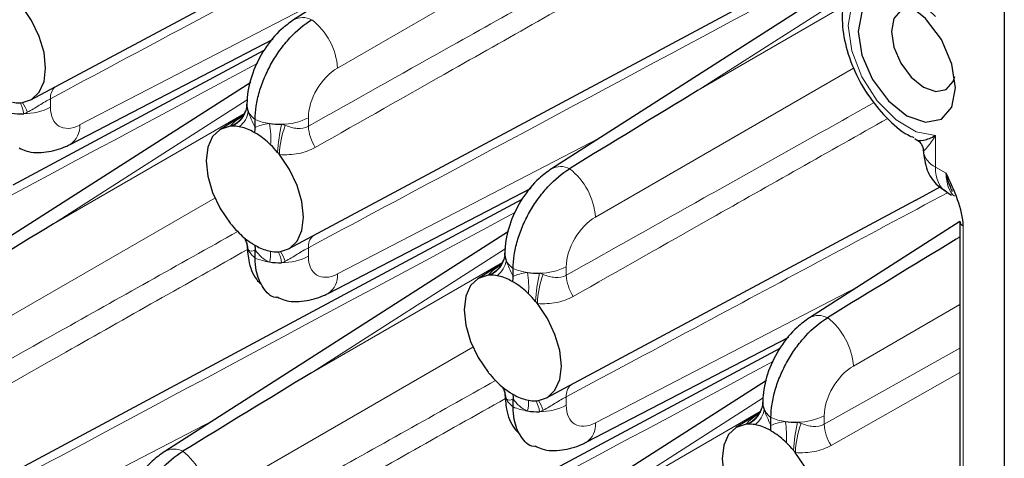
# Paper-space layout 'Blatt2' of a CAD drawing. Header units: millimetres. Extents: x 5 to 418, y 2 to 292.
# Tile 62 of 76: x 265.94 to 283.82, y 163.63 to 171.59. Entities that reach past the tile are written whole.
import ezdxf

# ---------------------------------------------------------------- set-up
doc = ezdxf.new("R2010")
doc.units = ezdxf.units.MM

psp = doc.layouts.new('Blatt2')

# ---------------------------------------------------------------- linework, layer by layer
at = {"color": 7, "linetype": 'Continuous', "lineweight": 25}
for p, q in [((283.821, 199.446), (283.821, 112.032)), ((277.159, 175.582), (270.913, 171.588)), ((277.528, 171.02), (283.016, 173.957)), ((266.138, 170.133), (272.85, 173.726)), ((281.106, 172.405), (275.597, 168.883)), ((266.855, 169.327), (270.541, 171.238)), ((265.816, 168.594), (270.378, 171.036)), ((270.822, 167.429), (277.534, 171.022)), ((270.133, 170.452), (263.886, 166.458)), ((270.029, 169.899), (270.04, 169.924)), ((270.062, 170.016), (270.065, 170.055)), ((270.01, 169.866), (269.573, 169.594)), ((270.214, 169.631), (270.214, 169.778)), ((271.54, 166.623), (275.225, 168.534)), ((282.212, 168.315), (282.658, 168.554)), ((270.501, 165.89), (275.063, 168.332)), ((275.507, 164.725), (282.219, 168.318)), ((282.775, 168.457), (282.863, 168.407)), ((283.016, 167.927), (280.282, 166.179)), ((283.016, 167.928), (283.016, 154.417)), ((274.817, 167.748), (268.571, 163.754)), ((270.214, 167.265), (270.214, 167.411)), ((274.714, 167.194), (274.724, 167.22)), ((274.747, 167.312), (274.749, 167.351)), ((274.695, 167.161), (274.257, 166.889)), ((274.899, 166.926), (274.899, 167.073)), ((263.795, 162.299), (270.508, 165.892)), ((276.224, 163.919), (279.91, 165.829)), ((275.185, 163.186), (279.747, 165.628)), ((279.502, 165.043), (273.255, 161.049)), ((274.899, 164.56), (274.899, 164.707)), ((279.432, 164.607), (279.434, 164.646)), ((279.38, 164.457), (278.942, 164.185)), ((279.398, 164.49), (279.409, 164.515)), ((279.583, 164.222), (279.583, 164.369))]:
    psp.add_line(p, q, dxfattribs=at)
at = {"color": 7, "linetype": 'Continuous', "lineweight": 18}
for p, q in [((276.511, 173.483), (271.711, 170.712)), ((267.026, 169.679), (271.792, 172.149)), ((280.931, 172.016), (278.262, 170.31)), ((278.262, 170.31), (280.9, 171.833)), ((281.081, 170.713), (276.395, 168.008)), ((266.496, 170.156), (266.496, 170.001)), ((270.068, 170.134), (266.551, 167.885)), ((266.551, 167.885), (270.019, 169.887)), ((271.181, 169.81), (271.181, 169.655)), ((271.711, 166.975), (276.476, 169.445)), ((282.57, 169.49), (282.57, 168.914)), ((282.57, 168.914), (282.765, 168.802)), ((282.894, 168.507), (282.868, 168.493)), ((269.484, 168.353), (264.684, 165.583)), ((283.075, 167.847), (283.075, 154.335)), ((283.016, 167.65), (282.947, 167.605)), ((282.947, 167.605), (283.016, 167.645)), ((271.181, 167.451), (271.181, 167.297)), ((274.753, 167.429), (271.235, 165.18)), ((271.235, 165.18), (274.704, 167.183)), ((275.865, 167.105), (275.865, 166.951)), ((276.395, 164.271), (281.161, 166.741)), ((283.016, 166.421), (281.08, 165.304)), ((274.168, 165.649), (269.369, 162.878)), ((280.55, 164.246), (283.016, 165.63)), ((283.016, 165.189), (280.675, 163.863)), ((275.865, 164.747), (275.865, 164.592)), ((279.438, 164.725), (275.92, 162.476)), ((275.92, 162.476), (279.388, 164.478)), ((280.55, 164.401), (280.55, 164.246)), ((264.684, 161.845), (269.449, 164.316))]:
    psp.add_line(p, q, dxfattribs=at)
at = {"color": 7, "linetype": 'Continuous', "lineweight": 18, "flags": 128}
psp.add_lwpolyline([(282.57, 171.647), (282.222, 171.986), (281.855, 172.192), (281.511, 172.242), (281.231, 172.128), (281.049, 171.864), (280.986, 171.483), (281.049, 171.028), (281.231, 170.555), (281.511, 170.118), (281.855, 169.77), (282.222, 169.552), (282.57, 169.49)], dxfattribs=at)
at = {"color": 7, "linetype": 'Continuous', "lineweight": 25, "flags": 128}
for points in [[(282.053, 171.887), (281.715, 172.005), (281.428, 171.949), (281.236, 171.729), (281.169, 171.377), (281.236, 170.948), (281.428, 170.506), (281.715, 170.119), (282.053, 169.846), (282.391, 169.728), (282.678, 169.784), (282.87, 170.005), (282.937, 170.356), (282.87, 170.786), (282.678, 171.228), (282.391, 171.614), (282.053, 171.887)], [(265.971, 170.084), (266.152, 170.142), (266.291, 170.272), (266.379, 170.467), (266.408, 170.712), (266.379, 170.992), (266.291, 171.287), (266.152, 171.578), (265.971, 171.845)], [(282.219, 171.773), (282.13, 171.791), (281.941, 171.755), (281.815, 171.609), (281.77, 171.377), (281.815, 171.094), (281.941, 170.802), (282.13, 170.547), (282.354, 170.367), (282.577, 170.289), (282.766, 170.326), (282.893, 170.471), (282.921, 170.557)], [(269.762, 169.657), (269.581, 169.599), (269.442, 169.468), (269.355, 169.274), (269.325, 169.028), (269.355, 168.748), (269.442, 168.453), (269.581, 168.162), (269.762, 167.895)], [(270.656, 167.379), (270.837, 167.437), (270.976, 167.568), (271.063, 167.762), (271.093, 168.008), (271.063, 168.288), (270.976, 168.583), (270.837, 168.874), (270.656, 169.141)], [(274.447, 166.952), (274.266, 166.894), (274.127, 166.764), (274.039, 166.569), (274.01, 166.324), (274.039, 166.044), (274.127, 165.749), (274.266, 165.458), (274.447, 165.191)], [(275.34, 164.675), (275.522, 164.733), (275.66, 164.863), (275.748, 165.058), (275.777, 165.303), (275.748, 165.583), (275.66, 165.879), (275.522, 166.169), (275.34, 166.436)], [(279.131, 164.248), (278.95, 164.19), (278.811, 164.06), (278.724, 163.865), (278.694, 163.62), (278.724, 163.34), (278.811, 163.044), (278.95, 162.754), (279.131, 162.487)], [(280.025, 161.971), (280.206, 162.028), (280.345, 162.159), (280.432, 162.354), (280.462, 162.599), (280.432, 162.879), (280.345, 163.174), (280.206, 163.465), (280.025, 163.732)]]:
    psp.add_lwpolyline(points, dxfattribs=at)
at = {"color": 7, "linetype": 'Continuous', "lineweight": 18}
for centre, radius, start, end in [((271.079, 171.281), 0.349, 62.4672, 118.4199), ((270.488, 170.622), 1.227, 4.2325, 52.1426), ((266.759, 170.178), 0.263, 133.7807, 184.8379), ((265.373, 169.792), 0.644, 8.0461, 26.721), ((265.26, 169.615), 0.868, 19.8372, 32.8695), ((266.004, 170.964), 1.081, 270.3271, 297.0843), ((269.608, 170.095), 0.464, 289.395, 335.0401), ((269.619, 170.069), 0.446, 293.3448, 353.2391), ((269.682, 169.98), 0.411, 306.2812, 352.5878), ((270.454, 170.106), 0.407, 206.1668, 233.8723), ((270.625, 170.747), 1.053, 247.041, 261.6922), ((270.689, 170.772), 1.081, 270.3271, 297.0844), ((266.644, 169.648), 0.384, 303.4372, 4.6992), ((269.004, 169.434), 1.494, 355.6365, 10.4648), ((273.841, 168.981), 3.225, 167.2826, 176.4276), ((272.276, 169.095), 1.621, 159.1818, 178.3647), ((271.947, 169.693), 0.767, 182.8059, 213.2754), ((282.731, 169.263), 0.384, 188.2421, 245.2241), ((275.764, 168.576), 0.349, 62.4675, 118.4196), ((275.172, 167.917), 1.227, 4.2324, 52.1427), ((269.696, 167.397), 0.393, 2.5162, 31.857), ((271.443, 167.474), 0.263, 133.7808, 184.8376), ((270.454, 167.593), 0.407, 206.1668, 233.8723), ((270.625, 168.234), 1.053, 247.041, 261.6922), ((269.984, 167.342), 0.511, 342.9333, 5.0685), ((270.057, 167.088), 0.644, 8.0462, 26.7207), ((269.945, 166.911), 0.867, 19.8346, 32.8722), ((270.689, 168.259), 1.081, 270.3271, 297.0844), ((274.304, 167.364), 0.446, 293.3447, 353.2393), ((274.366, 167.275), 0.411, 306.2814, 352.5876), ((275.139, 167.402), 0.407, 206.1669, 233.8721), ((274.293, 167.39), 0.464, 289.3955, 335.0393), ((275.31, 168.043), 1.053, 247.041, 261.6921), ((275.373, 168.068), 1.081, 270.3271, 297.0842), ((271.328, 166.943), 0.384, 303.4368, 4.6996), ((273.689, 166.73), 1.494, 355.6368, 10.4644), ((278.526, 166.277), 3.226, 167.2829, 176.4272), ((276.961, 166.39), 1.621, 159.182, 178.3645), ((276.632, 166.988), 0.767, 182.8054, 213.2756), ((280.448, 165.872), 0.349, 62.4672, 118.4199), ((279.857, 165.213), 1.227, 4.2325, 52.1426), ((274.38, 164.692), 0.393, 2.5159, 31.8577), ((276.128, 164.769), 0.263, 133.782, 184.8372), ((275.139, 164.889), 0.407, 206.1669, 233.8721), ((275.31, 165.53), 1.053, 247.041, 261.6921), ((274.669, 164.638), 0.511, 342.9341, 5.0677), ((274.742, 164.384), 0.644, 8.0457, 26.7209), ((274.63, 164.207), 0.867, 19.8322, 32.8746), ((275.373, 165.555), 1.081, 270.3271, 297.0842), ((278.988, 164.66), 0.446, 293.3442, 353.2395), ((278.977, 164.686), 0.464, 289.3955, 335.0393), ((279.051, 164.571), 0.411, 306.2819, 352.5871), ((279.823, 164.698), 0.407, 206.1665, 233.8725), ((279.994, 165.338), 1.053, 247.041, 261.6921), ((280.058, 165.364), 1.081, 270.3269, 297.0846), ((276.013, 164.239), 0.384, 303.4367, 4.6997), ((278.373, 164.025), 1.494, 355.6368, 10.4644), ((283.21, 163.572), 3.225, 167.2827, 176.4275), ((281.646, 163.686), 1.621, 159.182, 178.3645), ((281.316, 164.284), 0.767, 182.8061, 213.2749), ((268.737, 163.447), 0.349, 62.4701, 118.4171), ((268.145, 162.788), 1.227, 4.2331, 52.142)]:
    psp.add_arc(centre, radius, start, end, dxfattribs=at)
at = {"color": 7, "linetype": 'Continuous', "lineweight": 25}
for centre, radius, start, end in [((265.92, 170.681), 0.599, 259.2648, 271.618), ((265.921, 170.592), 0.511, 271.8577, 275.6579), ((265.98, 171.16), 1.278, 261.3874, 271.3692), ((270.326, 170.038), 0.262, 176.3402, 205.1674), ((269.813, 169.148), 0.511, 91.857, 95.658), ((269.813, 169.06), 0.599, 79.2603, 91.6172), ((269.757, 168.799), 0.866, 62.0169, 78.8294), ((270.664, 170.969), 1.278, 261.3872, 271.3694), ((269.433, 168.238), 1.515, 45.5928, 57.1612), ((269.187, 167.976), 1.874, 40.0481, 45.8227), ((269.097, 167.898), 1.994, 38.5683, 40.1007), ((283.112, 167.935), 0.0962, 184.1596, 247.1613), ((271.32, 169.137), 1.992, 218.5678, 220.1017), ((271.231, 169.06), 1.874, 220.0476, 225.8206), ((270.985, 168.799), 1.516, 225.5955, 237.1585), ((270.326, 167.525), 0.262, 176.3402, 205.1674), ((270.661, 168.238), 0.867, 242.021, 258.8254), ((270.605, 167.976), 0.6, 259.2649, 271.6177), ((270.605, 167.888), 0.511, 271.8594, 275.657), ((275.011, 167.334), 0.262, 176.3392, 205.1679), ((270.664, 168.456), 1.278, 261.3872, 271.3694), ((274.497, 166.444), 0.51, 91.8546, 95.6589), ((274.498, 166.355), 0.599, 79.2599, 91.6177), ((274.441, 166.094), 0.866, 62.0168, 78.8295), ((275.349, 168.265), 1.278, 261.3874, 271.3694), ((274.118, 165.533), 1.515, 45.5929, 57.1611), ((273.872, 165.272), 1.874, 40.0481, 45.8225), ((273.781, 165.193), 1.994, 38.5683, 40.1007), ((276.003, 166.432), 1.991, 218.5674, 220.1027), ((275.915, 166.356), 1.874, 220.0473, 225.8208), ((275.67, 166.094), 1.516, 225.5954, 237.1586), ((275.011, 164.821), 0.262, 176.3392, 205.1679), ((275.346, 165.533), 0.867, 242.0211, 258.8252), ((275.29, 165.272), 0.6, 259.2651, 271.6178), ((275.29, 165.184), 0.511, 271.8594, 275.657), ((279.695, 164.629), 0.262, 176.3395, 205.1687), ((275.349, 165.752), 1.278, 261.3874, 271.3694), ((279.182, 163.739), 0.511, 91.8594, 95.657), ((279.182, 163.651), 0.599, 79.2604, 91.6166), ((279.126, 163.39), 0.866, 62.0168, 78.8295), ((280.033, 165.56), 1.278, 261.3877, 271.3691), ((278.802, 162.829), 1.515, 45.5928, 57.1612), ((278.557, 162.568), 1.874, 40.0481, 45.8225), ((278.466, 162.489), 1.994, 38.5683, 40.1007)]:
    psp.add_arc(centre, radius, start, end, dxfattribs=at)
at = {"color": 7, "linetype": 'Continuous', "lineweight": 18}
for centre, major_axis, ratio, start_param, end_param in [((271.725, 170.108), (0.39, 0.641), 0.592292, 0.825291, 2.369907), ((267.041, 170.299), (0.39, 0.641), 0.592292, 2.369907, 3.914523), ((283.272, 169.325), (0.495, 0.869), 0.57359, 2.352883, 3.138362), ((283.449, 169.223), (0.476, 0.88), 0.558193, 2.340789, 3.013759), ((276.41, 167.403), (0.39, 0.641), 0.592292, 0.825291, 2.369907), ((271.725, 167.595), (0.39, 0.641), 0.592292, 2.369907, 3.914523), ((281.094, 164.699), (0.39, 0.641), 0.592292, 0.825291, 2.369907), ((276.41, 164.891), (0.39, 0.641), 0.592292, 2.369907, 3.914523)]:
    psp.add_ellipse(centre, major_axis=major_axis, ratio=ratio, start_param=start_param, end_param=end_param, dxfattribs=at)
at = {"color": 7, "linetype": 'Continuous', "lineweight": 25}
for centre in [(278.276, 169.706), (266.564, 167.28), (282.961, 167.001), (271.249, 164.576)]:
    psp.add_ellipse(centre, major_axis=(20.258, 12.315), ratio=0.022083, start_param=1.558058, end_param=1.673678, dxfattribs=at)
at = {"color": 7, "linetype": 'Continuous', "lineweight": 18}
for points, knots in [([(277.287, 175.929), (274.523, 174.449), (270.927, 172.523), (267.33, 170.601), (266.496, 170.156)], [0, 0, 0, 0, 0.768249, 1, 1, 1, 1]), ([(283.016, 173.784), (279.905, 172.118), (275.959, 170.005), (272.014, 167.897), (271.181, 167.451)], [0, 0, 0, 0, 0.788708, 1, 1, 1, 1]), ([(271.181, 169.655), (272.014, 170.123), (273.929, 171.198), (275.843, 172.27), (276.924, 172.875)], [0, 0, 0, 0, 0.435452, 1, 1, 1, 1]), ([(277.102, 172.549), (276.002, 171.928), (274.069, 170.838), (272.137, 169.743), (271.306, 169.272)], [0, 0, 0, 0, 0.569523, 1, 1, 1, 1]), ([(270.26, 170.8), (267.497, 169.32), (263.9, 167.393), (260.303, 165.472), (259.469, 165.026)], [0, 0, 0, 0, 0.768249, 1, 1, 1, 1]), ([(266.496, 170.156), (266.465, 170.14), (266.433, 170.121), (266.364, 170.081), (266.329, 170.058), (266.221, 169.992), (266.15, 169.948), (266.076, 169.909)], [0, 0, 0, 0, 0.25, 0.25, 0.5, 0.5, 1, 1, 1, 1]), ([(275.865, 166.951), (276.699, 167.419), (278.563, 168.465), (280.428, 169.51), (281.459, 170.087)], [0, 0, 0, 0, 0.4470884, 1, 1, 1, 1]), ([(269.762, 169.657), (269.768, 169.664), (269.806, 169.709), (269.873, 169.765), (269.969, 169.827), (269.994, 169.843)], [0, 0, 0, 0, 0.11985, 0.776492, 1, 1, 1, 1]), ([(281.703, 169.797), (280.63, 169.192), (278.725, 168.117), (276.822, 167.039), (275.99, 166.567)], [0, 0, 0, 0, 0.563176, 1, 1, 1, 1]), ([(270.761, 169.671), (270.834, 169.643), (270.906, 169.622), (271.049, 169.609), (271.119, 169.62), (271.181, 169.655)], [0, 0, 0, 0, 0.5, 0.5, 1, 1, 1, 1]), ([(282.35, 169.208), (282.354, 169.202), (282.388, 169.235), (282.47, 169.337), (282.52, 169.408), (282.57, 169.49)], [0, 0, 0, 0, 0.5, 0.5, 1, 1, 1, 1]), ([(271.306, 169.272), (271.212, 169.219), (271.11, 169.182), (270.891, 169.14), (270.776, 169.134), (270.656, 169.141)], [0, 0, 0, 0, 0.5, 0.5, 1, 1, 1, 1]), ([(282.788, 168.45), (281.314, 167.661), (279.006, 166.425), (276.699, 165.192), (275.865, 164.747)], [0, 0, 0, 0, 0.638743, 1, 1, 1, 1]), ([(274.944, 168.095), (272.181, 166.615), (268.584, 164.689), (264.988, 162.767), (264.154, 162.322)], [0, 0, 0, 0, 0.768249, 1, 1, 1, 1]), ([(264.154, 164.525), (264.988, 164.993), (266.902, 166.068), (268.816, 167.14), (269.897, 167.746)], [0, 0, 0, 0, 0.435452, 1, 1, 1, 1]), ([(270.076, 167.42), (268.975, 166.799), (267.042, 165.708), (265.11, 164.613), (264.279, 164.142)], [0, 0, 0, 0, 0.569523, 1, 1, 1, 1]), ([(271.181, 167.451), (271.15, 167.435), (271.117, 167.417), (271.049, 167.376), (271.013, 167.354), (270.906, 167.288), (270.834, 167.244), (270.761, 167.205)], [0, 0, 0, 0, 0.25, 0.25, 0.5, 0.5, 1, 1, 1, 1]), ([(274.447, 166.952), (274.453, 166.959), (274.491, 167.004), (274.558, 167.061), (274.654, 167.123), (274.679, 167.138)], [0, 0, 0, 0, 0.119849, 0.776492, 1, 1, 1, 1]), ([(275.446, 166.966), (275.519, 166.938), (275.591, 166.917), (275.733, 166.905), (275.804, 166.915), (275.865, 166.951)], [0, 0, 0, 0, 0.5, 0.5, 1, 1, 1, 1]), ([(275.99, 166.567), (275.897, 166.514), (275.795, 166.478), (275.575, 166.436), (275.46, 166.43), (275.34, 166.436)], [0, 0, 0, 0, 0.5, 0.5, 1, 1, 1, 1]), ([(279.629, 165.391), (276.866, 163.911), (273.269, 161.985), (269.672, 160.063), (268.839, 159.618)], [0, 0, 0, 0, 0.768249, 1, 1, 1, 1]), ([(268.839, 161.821), (269.672, 162.289), (271.586, 163.364), (273.501, 164.436), (274.581, 165.041)], [0, 0, 0, 0, 0.435452, 1, 1, 1, 1]), ([(274.76, 164.715), (273.659, 164.094), (271.726, 163.004), (269.795, 161.909), (268.963, 161.438)], [0, 0, 0, 0, 0.569523, 1, 1, 1, 1]), ([(275.865, 164.747), (275.835, 164.731), (275.802, 164.712), (275.734, 164.672), (275.698, 164.65), (275.591, 164.584), (275.519, 164.54), (275.446, 164.501)], [0, 0, 0, 0, 0.25, 0.25, 0.5, 0.5, 1, 1, 1, 1]), ([(279.131, 164.248), (279.137, 164.255), (279.176, 164.3), (279.242, 164.356), (279.339, 164.418), (279.363, 164.434)], [0, 0, 0, 0, 0.119849, 0.776491, 1, 1, 1, 1]), ([(280.13, 164.262), (280.203, 164.234), (280.275, 164.213), (280.418, 164.201), (280.488, 164.211), (280.55, 164.246)], [0, 0, 0, 0, 0.5, 0.5, 1, 1, 1, 1]), ([(280.675, 163.863), (280.581, 163.81), (280.479, 163.774), (280.26, 163.731), (280.145, 163.726), (280.025, 163.732)], [0, 0, 0, 0, 0.5, 0.5, 1, 1, 1, 1])]:
    psp.add_open_spline(points, degree=3, knots=knots, dxfattribs=at)
at = {"color": 7, "linetype": 'Continuous', "lineweight": 25}
for points, knots in [([(281.341, 172.615), (281.261, 172.557), (281.082, 172.428), (280.926, 172.099), (280.857, 171.691), (280.902, 171.217), (281.062, 170.713), (281.324, 170.224), (281.669, 169.809), (281.963, 169.539), (282.143, 169.465), (282.179, 169.451)], [0, 0, 0, 0, 0.090033, 0.201696, 0.318768, 0.445022, 0.574963, 0.704733, 0.835065, 0.967163, 1, 1, 1, 1]), ([(270.913, 171.588), (270.836, 171.532), (270.638, 171.389), (270.371, 171.063), (270.155, 170.632), (270.071, 170.278), (270.065, 170.084), (270.064, 170.038)], [0, 0, 0, 0, 0.159013, 0.411873, 0.670951, 0.921518, 1, 1, 1, 1]), ([(270.214, 169.778), (270.214, 169.857), (270.221, 169.938), (270.247, 170.106), (270.266, 170.194), (270.317, 170.369), (270.349, 170.456), (270.423, 170.63), (270.466, 170.717), (270.56, 170.883), (270.611, 170.964), (270.723, 171.118), (270.783, 171.191), (270.968, 171.393), (271.104, 171.507), (271.24, 171.59)], [0, 0, 0, 0, 0.125, 0.125, 0.25, 0.25, 0.375, 0.375, 0.5, 0.5, 0.625, 0.625, 0.75, 0.75, 1, 1, 1, 1]), ([(270.031, 169.926), (270.026, 169.906), (270.014, 169.856), (269.98, 169.826), (269.983, 169.828), (269.984, 169.828)], [0, 0, 0, 0, 0.298933, 0.777581, 1, 1, 1, 1]), ([(270.064, 170.033), (270.063, 170.018), (270.06, 169.981), (270.039, 169.93), (270.027, 169.9)], [0, 0, 0, 0, 0.416019, 1, 1, 1, 1]), ([(282.197, 169.432), (282.227, 169.397), (282.288, 169.392), (282.422, 169.416), (282.497, 169.446), (282.57, 169.49)], [0, 0, 0, 0, 0.5, 0.5, 1, 1, 1, 1]), ([(282.223, 169.409), (282.232, 169.405), (282.268, 169.391), (282.318, 169.334), (282.347, 169.263), (282.348, 169.23), (282.348, 169.221)], [0, 0, 0, 0, 0.113188, 0.497952, 0.854627, 1, 1, 1, 1]), ([(265.928, 169.264), (265.968, 169.243), (266.12, 169.167), (266.423, 169.177), (266.689, 169.245), (266.827, 169.314), (266.855, 169.327)], [0, 0, 0, 0, 0.140061, 0.52421, 0.90346, 1, 1, 1, 1]), ([(282.35, 169.22), (282.364, 169.098), (282.389, 168.875), (282.557, 168.608), (282.709, 168.511), (282.776, 168.468)], [0, 0, 0, 0, 0.407614, 0.74046, 1, 1, 1, 1]), ([(275.597, 168.883), (275.521, 168.828), (275.322, 168.685), (275.056, 168.359), (274.84, 167.928), (274.756, 167.574), (274.75, 167.38), (274.749, 167.333)], [0, 0, 0, 0, 0.159013, 0.411873, 0.670951, 0.921518, 1, 1, 1, 1]), ([(274.899, 167.073), (274.899, 167.152), (274.905, 167.234), (274.931, 167.402), (274.951, 167.489), (275.002, 167.664), (275.033, 167.751), (275.107, 167.925), (275.15, 168.012), (275.244, 168.179), (275.296, 168.259), (275.408, 168.413), (275.467, 168.487), (275.653, 168.688), (275.788, 168.802), (275.925, 168.886)], [0, 0, 0, 0, 0.125, 0.125, 0.25, 0.25, 0.375, 0.375, 0.5, 0.5, 0.625, 0.625, 0.75, 0.75, 1, 1, 1, 1]), ([(283.075, 167.847), (283.075, 167.993), (283.032, 168.159), (282.915, 168.481), (282.84, 168.643), (282.765, 168.802)], [0, 0, 0, 0, 0.5, 0.5, 1, 1, 1, 1]), ([(282.88, 168.466), (282.865, 168.499), (282.824, 168.589), (282.79, 168.704), (282.769, 168.783), (282.766, 168.797), (282.765, 168.8), (282.765, 168.802)], [0, 0, 0, 0, 0.324724, 0.883082, 0.972971, 0.988639, 1, 1, 1, 1]), ([(270.027, 167.603), (270.034, 167.593), (270.058, 167.561), (270.064, 167.519), (270.064, 167.521), (270.064, 167.522)], [0, 0, 0, 0, 0.244883, 0.778693, 1, 1, 1, 1]), ([(270.064, 167.525), (270.071, 167.424), (270.088, 167.197), (270.175, 166.934), (270.291, 166.816), (270.318, 166.789)], [0, 0, 0, 0, 0.380248, 0.859536, 1, 1, 1, 1]), ([(270.605, 166.546), (270.6, 166.547), (270.493, 166.556), (270.35, 166.717), (270.229, 166.975), (270.218, 167.186), (270.214, 167.265)], [0, 0, 0, 0, 0.016726, 0.396809, 0.77696, 1, 1, 1, 1]), ([(274.716, 167.222), (274.711, 167.202), (274.698, 167.151), (274.665, 167.122), (274.667, 167.123), (274.668, 167.124)], [0, 0, 0, 0, 0.298934, 0.777581, 1, 1, 1, 1]), ([(274.748, 167.329), (274.747, 167.313), (274.745, 167.276), (274.724, 167.225), (274.711, 167.196)], [0, 0, 0, 0, 0.416019, 1, 1, 1, 1]), ([(270.613, 166.559), (270.653, 166.539), (270.805, 166.462), (271.108, 166.473), (271.374, 166.541), (271.512, 166.609), (271.54, 166.623)], [0, 0, 0, 0, 0.140062, 0.52421, 0.90346, 1, 1, 1, 1]), ([(280.282, 166.179), (280.205, 166.124), (280.007, 165.98), (279.741, 165.654), (279.524, 165.223), (279.44, 164.87), (279.435, 164.675), (279.433, 164.629)], [0, 0, 0, 0, 0.159013, 0.411873, 0.670951, 0.921518, 1, 1, 1, 1]), ([(279.583, 164.369), (279.583, 164.448), (279.59, 164.529), (279.616, 164.698), (279.635, 164.785), (279.686, 164.96), (279.718, 165.047), (279.792, 165.221), (279.835, 165.308), (279.929, 165.475), (279.98, 165.555), (280.092, 165.709), (280.152, 165.783), (280.337, 165.984), (280.473, 166.098), (280.61, 166.181)], [0, 0, 0, 0, 0.125, 0.125, 0.25, 0.25, 0.375, 0.375, 0.5, 0.5, 0.625, 0.625, 0.75, 0.75, 1, 1, 1, 1]), ([(274.711, 164.899), (274.719, 164.889), (274.742, 164.857), (274.748, 164.815), (274.748, 164.817), (274.748, 164.818)], [0, 0, 0, 0, 0.244883, 0.778694, 1, 1, 1, 1]), ([(274.749, 164.82), (274.756, 164.72), (274.772, 164.493), (274.859, 164.229), (274.976, 164.111), (275.002, 164.085)], [0, 0, 0, 0, 0.380248, 0.859536, 1, 1, 1, 1]), ([(275.289, 163.842), (275.285, 163.842), (275.178, 163.852), (275.035, 164.013), (274.913, 164.27), (274.903, 164.482), (274.899, 164.56)], [0, 0, 0, 0, 0.016726, 0.396809, 0.77696, 1, 1, 1, 1]), ([(279.433, 164.624), (279.432, 164.609), (279.43, 164.572), (279.408, 164.521), (279.396, 164.491)], [0, 0, 0, 0, 0.416018, 1, 1, 1, 1]), ([(279.4, 164.517), (279.395, 164.498), (279.383, 164.447), (279.35, 164.417), (279.352, 164.419), (279.353, 164.419)], [0, 0, 0, 0, 0.298933, 0.777581, 1, 1, 1, 1]), ([(275.297, 163.855), (275.338, 163.834), (275.489, 163.758), (275.792, 163.768), (276.058, 163.837), (276.196, 163.905), (276.224, 163.919)], [0, 0, 0, 0, 0.140062, 0.52421, 0.903461, 1, 1, 1, 1]), ([(268.571, 163.754), (268.494, 163.698), (268.296, 163.555), (268.029, 163.229), (267.813, 162.798), (267.729, 162.444), (267.723, 162.25), (267.722, 162.204)], [0, 0, 0, 0, 0.159014, 0.411872, 0.670951, 0.921522, 1, 1, 1, 1]), ([(267.872, 161.944), (267.872, 162.023), (267.879, 162.104), (267.904, 162.272), (267.924, 162.36), (267.975, 162.535), (268.006, 162.622), (268.08, 162.796), (268.123, 162.883), (268.218, 163.049), (268.269, 163.13), (268.381, 163.284), (268.441, 163.357), (268.626, 163.559), (268.761, 163.673), (268.898, 163.756)], [0, 0, 0, 0, 0.125, 0.125, 0.25, 0.25, 0.375, 0.375, 0.5, 0.5, 0.625, 0.625, 0.75, 0.75, 1, 1, 1, 1])]:
    psp.add_open_spline(points, degree=3, knots=knots, dxfattribs=at)
at = {"color": 7, "linetype": 'Continuous', "lineweight": 18}
for points in [[(266.076, 169.909), (266.055, 169.898), (266.033, 169.889), (266.01, 169.883)], [(270.089, 169.927), (270.117, 169.838), (270.164, 169.734), (270.214, 169.631)], [(270.214, 169.631), (270.281, 169.667), (270.365, 169.695), (270.473, 169.705)], [(270.695, 169.691), (270.718, 169.686), (270.74, 169.679), (270.761, 169.671)], [(270.214, 167.411), (270.164, 167.385), (270.117, 167.378), (270.089, 167.414)], [(270.473, 167.192), (270.365, 167.235), (270.281, 167.318), (270.214, 167.411)], [(274.774, 167.222), (274.802, 167.134), (274.849, 167.03), (274.899, 166.926)], [(270.761, 167.205), (270.74, 167.194), (270.718, 167.185), (270.695, 167.178)], [(274.899, 166.926), (274.966, 166.962), (275.05, 166.991), (275.157, 167.001)], [(275.379, 166.987), (275.402, 166.981), (275.424, 166.974), (275.446, 166.966)], [(274.899, 164.707), (274.849, 164.681), (274.802, 164.674), (274.774, 164.71)], [(275.157, 164.488), (275.05, 164.531), (274.966, 164.613), (274.899, 164.707)], [(275.446, 164.501), (275.424, 164.489), (275.402, 164.48), (275.379, 164.474)], [(279.458, 164.518), (279.487, 164.43), (279.533, 164.325), (279.583, 164.222)], [(279.583, 164.222), (279.65, 164.258), (279.734, 164.287), (279.842, 164.296)], [(280.064, 164.282), (280.087, 164.277), (280.109, 164.27), (280.13, 164.262)]]:
    psp.add_open_spline(points, degree=3, dxfattribs=at)
at = {"color": 7, "linetype": 'Continuous', "lineweight": 25}
for points in [[(270.209, 169.539), (270.194, 169.547), (270.178, 169.556), (270.163, 169.564)], [(270.209, 169.539), (270.212, 169.57), (270.214, 169.601), (270.214, 169.631)], [(270.255, 169.511), (270.239, 169.521), (270.224, 169.53), (270.209, 169.539)], [(270.163, 167.525), (270.178, 167.515), (270.194, 167.506), (270.209, 167.497)], [(270.209, 167.497), (270.224, 167.489), (270.239, 167.48), (270.255, 167.472)], [(270.209, 167.497), (270.212, 167.47), (270.214, 167.441), (270.214, 167.411)], [(274.894, 166.834), (274.878, 166.843), (274.863, 166.851), (274.848, 166.859)], [(274.894, 166.834), (274.897, 166.866), (274.899, 166.897), (274.899, 166.926)], [(274.939, 166.807), (274.924, 166.816), (274.909, 166.826), (274.894, 166.834)], [(274.848, 164.821), (274.863, 164.811), (274.878, 164.802), (274.894, 164.793)], [(274.894, 164.793), (274.909, 164.784), (274.924, 164.776), (274.939, 164.768)], [(274.894, 164.793), (274.897, 164.765), (274.899, 164.737), (274.899, 164.707)], [(279.578, 164.13), (279.582, 164.161), (279.583, 164.192), (279.583, 164.222)], [(279.578, 164.13), (279.563, 164.139), (279.548, 164.147), (279.532, 164.155)], [(279.624, 164.102), (279.609, 164.112), (279.593, 164.121), (279.578, 164.13)]]:
    psp.add_open_spline(points, degree=3, dxfattribs=at)

doc.saveas('drawing.dxf')
